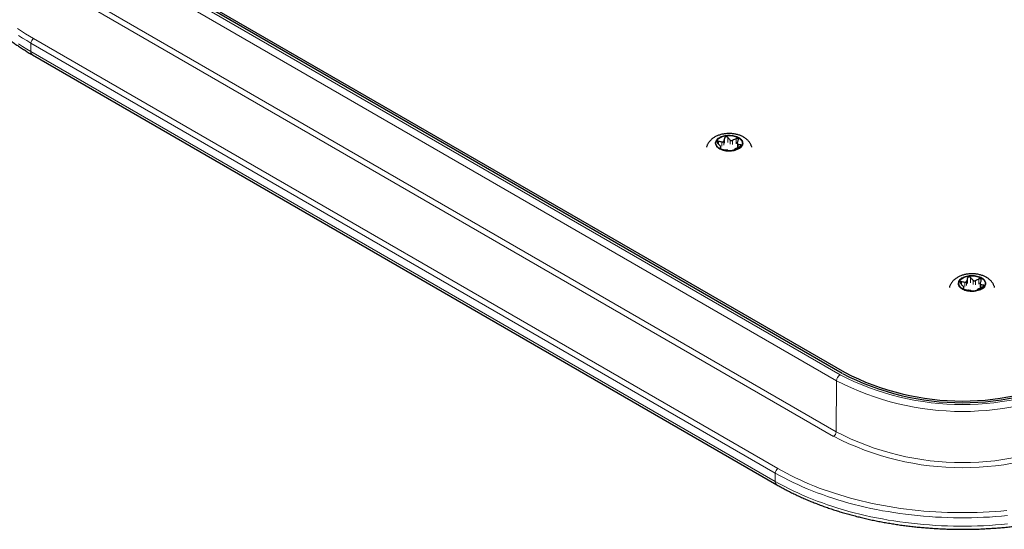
# Model space of a CAD drawing. Header units: millimetres. Extents: x 8 to 2314, y 12 to 2305.
# Tile 140 of 156: x 1782 to 1942, y 981 to 1064. Entities that reach past the tile are written whole.
import ezdxf

# ---------------------------------------------------------------- set-up
doc = ezdxf.new("R2010")
doc.units = ezdxf.units.MM

msp = doc.modelspace()

# ---------------------------------------------------------------- linework, layer by layer
at = {"color": 7, "linetype": 'Continuous', "lineweight": 30}
for p, q in [((1795.02, 1076.62), (1915.94, 1006.81)), ((1915.59, 1006.61), (1794.68, 1076.42)), ((1784.03, 1058.35), (1904.95, 988.54)), ((1895.87, 1043.08), (1895.87, 1043.39)), ((1898.54, 1043.93), (1898.54, 1043.3)), ((1935.33, 1020.3), (1935.33, 1020.61)), ((1938, 1021.15), (1938, 1020.52))]:
    msp.add_line(p, q, dxfattribs=at)
at = {"color": 252, "linetype": 'Continuous', "lineweight": 0}
for p, q in [((1914.67, 1005.43), (1793.75, 1075.24)), ((1794.32, 1076.21), (1915.23, 1006.41)), ((1793.69, 1066.94), (1914.6, 997.14)), ((1914.18, 996.41), (1793.27, 1066.21)), ((1784.21, 1060.99), (1905.13, 991.18)), ((1904.7, 990.45), (1783.79, 1060.25)), ((1783.79, 1060.25), (1783.79, 1058.9)), ((1783.79, 1058.9), (1904.7, 989.09)), ((1896.47, 1044.88), (1896.47, 1044.02)), ((1896.98, 1044.1), (1896.98, 1044.95)), ((1897.39, 1044.52), (1897.39, 1043.86)), ((1898.34, 1044.74), (1898.34, 1043.89)), ((1895.48, 1043.87), (1895.48, 1044.3)), ((1895.71, 1043.19), (1895.71, 1043.23)), ((1895.86, 1043.35), (1895.86, 1043.08)), ((1896.04, 1044.19), (1896.04, 1043.54)), ((1896.32, 1043.7), (1896.32, 1044.36)), ((1897.77, 1043.8), (1897.77, 1044.46)), ((1898.66, 1043.31), (1898.66, 1043.79)), ((1899.07, 1043.75), (1899.07, 1043.55)), ((1935.93, 1022.1), (1935.93, 1021.25)), ((1936.43, 1021.32), (1936.43, 1022.18)), ((1934.93, 1021.09), (1934.93, 1021.52)), ((1935.32, 1020.58), (1935.32, 1020.31)), ((1935.5, 1021.41), (1935.5, 1020.76)), ((1935.78, 1020.92), (1935.78, 1021.58)), ((1936.84, 1021.74), (1936.84, 1021.09)), ((1937.23, 1021.03), (1937.23, 1021.68)), ((1937.79, 1021.97), (1937.79, 1021.11)), ((1938.11, 1020.53), (1938.11, 1021.01)), ((1938.53, 1020.97), (1938.53, 1020.77)), ((1935.16, 1020.41), (1935.16, 1020.45)), ((1914.6, 997.14), (1914.67, 1005.43)), ((1904.7, 990.45), (1904.7, 989.09))]:
    msp.add_line(p, q, dxfattribs=at)
at = {"color": 252, "linetype": 'Continuous', "lineweight": 0, "flags": 128}
for points in [[(1781.61, 1062.63), (1782.23, 1062.21), (1782.88, 1061.79), (1783.54, 1061.38), (1784.21, 1060.99)], [(1783.79, 1060.25), (1783.1, 1060.66), (1782.43, 1061.07), (1781.78, 1061.49)], [(1781.78, 1060.14), (1782.43, 1059.71), (1783.1, 1059.3), (1783.79, 1058.9)], [(1898.8, 1044.93), (1898.63, 1045.01), (1898.45, 1045.09), (1898.26, 1045.16), (1898.05, 1045.21), (1897.84, 1045.25), (1897.62, 1045.28), (1897.4, 1045.3), (1897.18, 1045.31), (1896.95, 1045.3), (1896.73, 1045.28), (1896.52, 1045.24), (1896.31, 1045.2), (1896.11, 1045.14), (1895.92, 1045.07), (1895.74, 1044.99), (1895.58, 1044.9), (1895.43, 1044.8), (1895.3, 1044.7), (1895.19, 1044.58), (1895.1, 1044.47), (1895.03, 1044.34), (1894.99, 1044.22), (1894.96, 1044.09), (1894.96, 1043.96), (1894.98, 1043.83), (1895.02, 1043.7), (1895.08, 1043.58), (1895.17, 1043.46), (1895.27, 1043.34), (1895.4, 1043.24), (1895.54, 1043.14), (1895.7, 1043.04), (1895.87, 1042.96), (1896.06, 1042.89), (1896.26, 1042.83), (1896.46, 1042.78), (1896.68, 1042.74), (1896.9, 1042.72), (1897.12, 1042.71), (1897.35, 1042.71), (1897.57, 1042.72), (1897.79, 1042.75), (1898, 1042.79), (1898.21, 1042.84), (1898.4, 1042.91), (1898.59, 1042.98), (1898.76, 1043.07), (1898.91, 1043.16), (1899.05, 1043.26), (1899.17, 1043.37), (1899.27, 1043.49), (1899.35, 1043.61), (1899.41, 1043.73), (1899.44, 1043.86), (1899.46, 1043.99), (1899.45, 1044.12), (1899.42, 1044.25), (1899.36, 1044.37), (1899.29, 1044.5), (1899.2, 1044.61), (1899.08, 1044.73), (1898.95, 1044.83), (1898.8, 1044.93)], [(1938.25, 1022.15), (1938.09, 1022.23), (1937.91, 1022.31), (1937.71, 1022.38), (1937.51, 1022.43), (1937.3, 1022.47), (1937.08, 1022.51), (1936.86, 1022.52), (1936.63, 1022.53), (1936.41, 1022.52), (1936.19, 1022.5), (1935.97, 1022.47), (1935.76, 1022.42), (1935.56, 1022.36), (1935.37, 1022.29), (1935.2, 1022.21), (1935.03, 1022.12), (1934.89, 1022.03), (1934.76, 1021.92), (1934.65, 1021.81), (1934.56, 1021.69), (1934.49, 1021.57), (1934.44, 1021.44), (1934.42, 1021.31), (1934.41, 1021.18), (1934.43, 1021.05), (1934.48, 1020.92), (1934.54, 1020.8), (1934.62, 1020.68), (1934.73, 1020.57), (1934.85, 1020.46), (1934.99, 1020.36), (1935.15, 1020.27), (1935.33, 1020.18), (1935.51, 1020.11), (1935.71, 1020.05), (1935.92, 1020), (1936.13, 1019.97), (1936.36, 1019.94), (1936.58, 1019.93), (1936.8, 1019.93), (1937.03, 1019.95), (1937.25, 1019.97), (1937.46, 1020.01), (1937.66, 1020.07), (1937.86, 1020.13), (1938.04, 1020.2), (1938.21, 1020.29), (1938.37, 1020.38), (1938.51, 1020.48), (1938.63, 1020.59), (1938.73, 1020.71), (1938.8, 1020.83), (1938.86, 1020.96), (1938.9, 1021.08), (1938.91, 1021.21), (1938.9, 1021.34), (1938.87, 1021.47), (1938.82, 1021.6), (1938.75, 1021.72), (1938.65, 1021.84), (1938.54, 1021.95), (1938.4, 1022.05), (1938.25, 1022.15)], [(1942.41, 983.54), (1941.45, 983.45), (1940.48, 983.37), (1939.5, 983.31), (1938.53, 983.26), (1937.55, 983.22), (1936.58, 983.19), (1935.6, 983.18), (1934.62, 983.18), (1933.64, 983.19), (1932.66, 983.22), (1931.68, 983.26), (1930.71, 983.31), (1929.74, 983.37), (1928.77, 983.45), (1927.8, 983.54), (1926.84, 983.64), (1925.88, 983.76), (1924.93, 983.88), (1923.98, 984.02), (1923.04, 984.18), (1922.1, 984.34), (1921.17, 984.52), (1920.25, 984.71), (1919.33, 984.91), (1918.43, 985.12), (1917.53, 985.35), (1916.64, 985.58), (1915.76, 985.83), (1914.89, 986.09), (1914.03, 986.36), (1913.18, 986.65), (1912.35, 986.94), (1911.52, 987.24), (1910.71, 987.56), (1909.91, 987.89), (1909.13, 988.22), (1908.35, 988.57), (1907.59, 988.93), (1906.85, 989.29), (1906.12, 989.67), (1905.4, 990.05), (1904.7, 990.45)], [(1905.13, 991.18), (1905.82, 990.79), (1906.52, 990.41), (1907.24, 990.04), (1907.98, 989.68), (1908.73, 989.33), (1909.49, 988.99), (1910.26, 988.66), (1911.05, 988.33), (1911.85, 988.02), (1912.67, 987.72), (1913.49, 987.43), (1914.33, 987.16), (1915.17, 986.89), (1916.03, 986.63), (1916.9, 986.39), (1917.77, 986.15), (1918.66, 985.93), (1919.55, 985.72), (1920.45, 985.52), (1921.36, 985.34), (1922.28, 985.16), (1923.2, 985), (1924.13, 984.85), (1925.07, 984.71), (1926.01, 984.58), (1926.95, 984.47), (1927.9, 984.37), (1928.86, 984.28), (1929.81, 984.21), (1930.77, 984.14), (1931.73, 984.09), (1932.7, 984.05), (1933.66, 984.03), (1934.62, 984.02), (1935.59, 984.02), (1936.55, 984.03), (1937.52, 984.05), (1938.48, 984.09), (1939.44, 984.14), (1940.4, 984.21), (1941.36, 984.28), (1942.31, 984.37)], [(1942.41, 982.18), (1941.45, 982.09), (1940.48, 982.02), (1939.5, 981.95), (1938.53, 981.9), (1937.55, 981.86), (1936.58, 981.84), (1935.6, 981.83), (1934.62, 981.83), (1933.64, 981.84), (1932.66, 981.86), (1931.68, 981.9), (1930.71, 981.95), (1929.74, 982.02), (1928.77, 982.09), (1927.8, 982.18), (1926.84, 982.29), (1925.88, 982.4), (1924.93, 982.53), (1923.98, 982.67), (1923.04, 982.82), (1922.1, 982.99), (1921.17, 983.16), (1920.25, 983.35), (1919.33, 983.55), (1918.43, 983.77), (1917.53, 983.99), (1916.64, 984.23), (1915.76, 984.48), (1914.89, 984.74), (1914.03, 985.01), (1913.18, 985.29), (1912.35, 985.59), (1911.52, 985.89), (1910.71, 986.21), (1909.91, 986.53), (1909.13, 986.87), (1908.35, 987.21), (1907.59, 987.57), (1906.85, 987.94), (1906.12, 988.31), (1905.4, 988.7), (1904.7, 989.09)]]:
    msp.add_lwpolyline(points, dxfattribs=at)
at = {"color": 7, "linetype": 'Continuous', "lineweight": 30, "flags": 128}
for points in [[(1895.69, 1043.13), (1895.54, 1043.22), (1895.41, 1043.32), (1895.3, 1043.43), (1895.21, 1043.55), (1895.14, 1043.67), (1895.09, 1043.79), (1895.06, 1043.91), (1895.06, 1044.04), (1895.07, 1044.16), (1895.11, 1044.29), (1895.17, 1044.41), (1895.25, 1044.52), (1895.35, 1044.64), (1895.47, 1044.74), (1895.61, 1044.84), (1895.76, 1044.93), (1895.93, 1045.01), (1896.12, 1045.08), (1896.31, 1045.13), (1896.51, 1045.18), (1896.72, 1045.22), (1896.93, 1045.24), (1897.15, 1045.25), (1897.37, 1045.24), (1897.59, 1045.23), (1897.8, 1045.2), (1898, 1045.16), (1898.2, 1045.11), (1898.39, 1045.04), (1898.56, 1044.97), (1898.73, 1044.88), (1898.87, 1044.79), (1899, 1044.69), (1899.11, 1044.58), (1899.2, 1044.47), (1899.27, 1044.35), (1899.32, 1044.23), (1899.35, 1044.1), (1899.36, 1043.98), (1899.34, 1043.85), (1899.3, 1043.73), (1899.24, 1043.61), (1899.16, 1043.49), (1899.06, 1043.38), (1898.94, 1043.27), (1898.8, 1043.17), (1898.65, 1043.09), (1898.48, 1043.01), (1898.3, 1042.94), (1898.1, 1042.88), (1897.9, 1042.83), (1897.69, 1042.8), (1897.48, 1042.78), (1897.26, 1042.77), (1897.04, 1042.77), (1896.83, 1042.79), (1896.61, 1042.81), (1896.41, 1042.85), (1896.21, 1042.91), (1896.02, 1042.97), (1895.85, 1043.04), (1895.69, 1043.13)], [(1935.14, 1020.35), (1935, 1020.44), (1934.87, 1020.55), (1934.76, 1020.65), (1934.67, 1020.77), (1934.6, 1020.89), (1934.55, 1021.01), (1934.52, 1021.13), (1934.51, 1021.26), (1934.53, 1021.39), (1934.57, 1021.51), (1934.63, 1021.63), (1934.71, 1021.75), (1934.81, 1021.86), (1934.93, 1021.96), (1935.07, 1022.06), (1935.22, 1022.15), (1935.39, 1022.23), (1935.57, 1022.3), (1935.77, 1022.36), (1935.97, 1022.4), (1936.18, 1022.44), (1936.39, 1022.46), (1936.61, 1022.47), (1936.83, 1022.47), (1937.04, 1022.45), (1937.25, 1022.42), (1937.46, 1022.38), (1937.66, 1022.33), (1937.85, 1022.27), (1938.02, 1022.19), (1938.18, 1022.11), (1938.33, 1022.01), (1938.46, 1021.91), (1938.57, 1021.8), (1938.66, 1021.69), (1938.73, 1021.57), (1938.78, 1021.45), (1938.81, 1021.32), (1938.81, 1021.2), (1938.8, 1021.07), (1938.76, 1020.95), (1938.7, 1020.83), (1938.62, 1020.71), (1938.52, 1020.6), (1938.4, 1020.49), (1938.26, 1020.4), (1938.1, 1020.31), (1937.94, 1020.23), (1937.75, 1020.16), (1937.56, 1020.1), (1937.36, 1020.05), (1937.15, 1020.02), (1936.93, 1020), (1936.72, 1019.99), (1936.5, 1019.99), (1936.28, 1020.01), (1936.07, 1020.04), (1935.87, 1020.08), (1935.67, 1020.13), (1935.48, 1020.19), (1935.3, 1020.27), (1935.14, 1020.35)]]:
    msp.add_lwpolyline(points, dxfattribs=at)
at = {"color": 252, "linetype": 'Continuous', "lineweight": 0}
for centre, radius, start, end in [((1784.71, 1060.21), 0.922, 122.6055, 177.3945), ((1784.38, 1058.84), 0.598, 174.0544, 234.6334), ((1915.89, 1005.37), 1.23, 122.5051, 177.2062), ((1935.11, 1044.77), 43.2, 242.6097, 297.3903), ((1935.11, 1044.85), 44.4, 242.5918, 297.4082), ((1913.68, 997.19), 0.923, 302.6294, 357.0819), ((1935.11, 1036.68), 44.54, 242.5918, 297.4082), ((1935.11, 1036.77), 45.46, 242.5918, 297.4082), ((1905.62, 990.41), 0.922, 122.6055, 177.3945), ((1905.3, 989.03), 0.598, 174.0536, 234.6425)]:
    msp.add_arc(centre, radius, start, end, dxfattribs=at)
at = {"color": 7, "linetype": 'Continuous', "lineweight": 30}
for centre, radius in [((1935.11, 1044.25), 42.39), ((1935.11, 1043.79), 41.65)]:
    msp.add_arc(centre, radius, 242.5905, 297.4095, dxfattribs=at)
for points, knots in [([(1771.2, 1076.14), (1771.2, 1076.12), (1771.2, 1075.92), (1771.22, 1075.55), (1771.26, 1075), (1771.32, 1074.46), (1771.4, 1073.91), (1771.5, 1073.37), (1771.62, 1072.83), (1771.76, 1072.29), (1771.92, 1071.75), (1772.1, 1071.22), (1772.3, 1070.69), (1772.52, 1070.16), (1772.76, 1069.63), (1773.01, 1069.1), (1773.29, 1068.58), (1773.58, 1068.06), (1773.9, 1067.55), (1774.23, 1067.04), (1774.58, 1066.54), (1774.95, 1066.03), (1775.34, 1065.54), (1775.74, 1065.05), (1776.17, 1064.56), (1776.61, 1064.08), (1777.07, 1063.61), (1777.54, 1063.14), (1778.04, 1062.68), (1778.55, 1062.22), (1779.07, 1061.78), (1779.62, 1061.33), (1780.17, 1060.9), (1780.75, 1060.47), (1781.34, 1060.05), (1781.94, 1059.64), (1782.56, 1059.24), (1783.19, 1058.84), (1783.69, 1058.55), (1783.97, 1058.38), (1784.03, 1058.35)], [0, 0, 0, 0, 0.002265, 0.029281, 0.056299, 0.083325, 0.110364, 0.137423, 0.164506, 0.191618, 0.218762, 0.245942, 0.273161, 0.30042, 0.327721, 0.355065, 0.382452, 0.40988, 0.43735, 0.464859, 0.492406, 0.519988, 0.547604, 0.57525, 0.602924, 0.630623, 0.658344, 0.686086, 0.713845, 0.741618, 0.769405, 0.797202, 0.825007, 0.85282, 0.880637, 0.908458, 0.936282, 0.964107, 0.991932, 1, 1, 1, 1]), ([(1900.89, 1043.34), (1900.88, 1043.36), (1900.86, 1043.45), (1900.81, 1043.6), (1900.72, 1043.79), (1900.62, 1043.98), (1900.5, 1044.16), (1900.37, 1044.33), (1900.22, 1044.49), (1900.05, 1044.65), (1899.87, 1044.79), (1899.7, 1044.91), (1899.54, 1045), (1899.38, 1045.09), (1899.18, 1045.19), (1898.94, 1045.29), (1898.69, 1045.37), (1898.43, 1045.44), (1898.17, 1045.5), (1897.9, 1045.54), (1897.63, 1045.57), (1897.36, 1045.58), (1897.08, 1045.58), (1896.81, 1045.57), (1896.54, 1045.54), (1896.27, 1045.5), (1896.01, 1045.45), (1895.75, 1045.38), (1895.49, 1045.29), (1895.24, 1045.19), (1895, 1045.08), (1894.77, 1044.95), (1894.56, 1044.8), (1894.36, 1044.64), (1894.18, 1044.48), (1894.02, 1044.3), (1893.88, 1044.12), (1893.76, 1043.92), (1893.65, 1043.72), (1893.58, 1043.52), (1893.54, 1043.39), (1893.53, 1043.34)], [0, 0, 0, 0, 0.0073605, 0.0307739, 0.0543186, 0.0780894, 0.1021832, 0.1266944, 0.1517085, 0.1772906, 0.2034711, 0.2302313, 0.2455261, 0.2623107, 0.2901644, 0.3180734, 0.346037, 0.3739539, 0.4017806, 0.429508, 0.4571509, 0.4847401, 0.5123157, 0.5399231, 0.5675954, 0.5953804, 0.6233245, 0.6514683, 0.6798396, 0.708444, 0.7372513, 0.7661657, 0.7950072, 0.8235833, 0.8517046, 0.8764106, 0.9032703, 0.9295192, 0.9551336, 0.980181, 1, 1, 1, 1]), ([(1896.47, 1044.88), (1896.45, 1044.79), (1896.4, 1044.61), (1896.35, 1044.44), (1896.32, 1044.36)], [0, 0, 0, 0, 0.4996038, 1, 1, 1, 1]), ([(1896.98, 1044.95), (1896.95, 1044.98), (1896.9, 1045.03), (1896.8, 1045.06), (1896.7, 1045.07), (1896.61, 1045.04), (1896.54, 1044.99), (1896.49, 1044.93), (1896.48, 1044.89), (1896.47, 1044.88)], [0, 0, 0, 0, 0.165353, 0.33162, 0.484162, 0.625774, 0.765975, 0.913088, 1, 1, 1, 1]), ([(1897.39, 1044.52), (1897.35, 1044.55), (1897.22, 1044.69), (1897.08, 1044.84), (1896.98, 1044.95)], [0, 0, 0, 0, 0.238341, 1, 1, 1, 1]), ([(1897.39, 1044.52), (1897.42, 1044.5), (1897.47, 1044.45), (1897.58, 1044.42), (1897.69, 1044.43), (1897.75, 1044.45), (1897.77, 1044.46)], [0, 0, 0, 0, 0.273891, 0.549364, 0.806277, 1, 1, 1, 1]), ([(1898.34, 1044.74), (1898.24, 1044.69), (1898.06, 1044.6), (1897.87, 1044.51), (1897.77, 1044.46)], [0, 0, 0, 0, 0.499604, 1, 1, 1, 1]), ([(1898.7, 1044.53), (1898.71, 1044.56), (1898.72, 1044.62), (1898.7, 1044.7), (1898.64, 1044.76), (1898.56, 1044.79), (1898.48, 1044.79), (1898.4, 1044.77), (1898.35, 1044.75), (1898.34, 1044.74)], [0, 0, 0, 0, 0.165307, 0.33158, 0.484126, 0.62574, 0.76594, 0.91305, 1, 1, 1, 1]), ([(1898.55, 1044.01), (1898.58, 1044.1), (1898.63, 1044.27), (1898.68, 1044.44), (1898.7, 1044.53)], [0, 0, 0, 0, 0.499473, 1, 1, 1, 1]), ([(1895.48, 1044.3), (1895.45, 1044.31), (1895.38, 1044.32), (1895.31, 1044.29), (1895.26, 1044.25), (1895.25, 1044.19), (1895.27, 1044.12), (1895.3, 1044.06), (1895.33, 1044.02), (1895.34, 1044.01)], [0, 0, 0, 0, 0.165307, 0.33158, 0.484126, 0.62574, 0.765939, 0.91305, 1, 1, 1, 1]), ([(1895.34, 1044.01), (1895.45, 1043.9), (1895.58, 1043.75), (1895.72, 1043.61), (1895.76, 1043.58)], [0, 0, 0, 0, 0.761658, 1, 1, 1, 1]), ([(1896.04, 1044.19), (1895.95, 1044.21), (1895.76, 1044.24), (1895.57, 1044.28), (1895.48, 1044.3)], [0, 0, 0, 0, 0.499473, 1, 1, 1, 1]), ([(1895.7, 1043.21), (1895.7, 1043.2), (1895.69, 1043.19), (1895.72, 1043.17), (1895.77, 1043.13), (1895.85, 1043.09), (1895.93, 1043.05), (1896.01, 1043.03), (1896.06, 1043.02), (1896.08, 1043.01)], [0, 0, 0, 0, 0.040748, 0.231833, 0.407143, 0.56989, 0.731011, 0.900075, 1, 1, 1, 1]), ([(1895.86, 1043.35), (1895.83, 1043.33), (1895.78, 1043.28), (1895.73, 1043.24), (1895.71, 1043.23)], [0, 0, 0, 0, 0.4994728, 1, 1, 1, 1]), ([(1895.86, 1043.35), (1895.87, 1043.37), (1895.88, 1043.39), (1895.86, 1043.45), (1895.81, 1043.52), (1895.77, 1043.56), (1895.76, 1043.58)], [0, 0, 0, 0, 0.273824, 0.549306, 0.806223, 1, 1, 1, 1]), ([(1896.04, 1044.19), (1896.08, 1044.19), (1896.15, 1044.19), (1896.24, 1044.22), (1896.3, 1044.28), (1896.31, 1044.33), (1896.32, 1044.36)], [0, 0, 0, 0, 0.273824, 0.549306, 0.806223, 1, 1, 1, 1]), ([(1896.08, 1043.01), (1896.17, 1042.99), (1896.35, 1042.95), (1896.54, 1042.92), (1896.64, 1042.9)], [0, 0, 0, 0, 0.4996038, 1, 1, 1, 1]), ([(1897.02, 1042.84), (1897, 1042.85), (1896.94, 1042.86), (1896.83, 1042.88), (1896.72, 1042.89), (1896.66, 1042.9), (1896.64, 1042.9)], [0, 0, 0, 0, 0.273891, 0.549364, 0.806277, 1, 1, 1, 1]), ([(1897.44, 1042.8), (1897.46, 1042.8), (1897.51, 1042.8), (1897.61, 1042.81), (1897.72, 1042.82), (1897.8, 1042.83), (1897.88, 1042.85), (1897.92, 1042.87), (1897.93, 1042.88), (1897.94, 1042.88)], [0, 0, 0, 0, 0.165353, 0.33162, 0.484162, 0.625774, 0.765975, 0.913088, 1, 1, 1, 1]), ([(1897.94, 1042.88), (1897.96, 1042.9), (1898.01, 1042.94), (1898.06, 1042.98), (1898.09, 1043.01)], [0, 0, 0, 0, 0.499604, 1, 1, 1, 1]), ([(1898.37, 1043.17), (1898.34, 1043.16), (1898.27, 1043.12), (1898.18, 1043.07), (1898.12, 1043.03), (1898.1, 1043.02), (1898.09, 1043.01)], [0, 0, 0, 0, 0.273824, 0.549306, 0.8062232, 1, 1, 1, 1]), ([(1898.37, 1043.17), (1898.47, 1043.22), (1898.66, 1043.31), (1898.84, 1043.41), (1898.94, 1043.46)], [0, 0, 0, 0, 0.499473, 1, 1, 1, 1]), ([(1898.55, 1044.01), (1898.55, 1043.98), (1898.53, 1043.92), (1898.55, 1043.85), (1898.6, 1043.8), (1898.64, 1043.79), (1898.66, 1043.79)], [0, 0, 0, 0, 0.2738242, 0.5493061, 0.8062233, 1, 1, 1, 1]), ([(1899.07, 1043.75), (1899.02, 1043.75), (1898.89, 1043.76), (1898.75, 1043.77), (1898.66, 1043.79)], [0, 0, 0, 0, 0.3387949, 1, 1, 1, 1]), ([(1898.94, 1043.46), (1898.97, 1043.47), (1899.03, 1043.51), (1899.1, 1043.57), (1899.15, 1043.63), (1899.16, 1043.68), (1899.15, 1043.72), (1899.11, 1043.74), (1899.08, 1043.74), (1899.07, 1043.75)], [0, 0, 0, 0, 0.1653069, 0.3315801, 0.4841259, 0.6257399, 0.7659394, 0.9130499, 1, 1, 1, 1]), ([(1897.02, 1042.84), (1897.12, 1042.83), (1897.26, 1042.81), (1897.39, 1042.81), (1897.44, 1042.8)], [0, 0, 0, 0, 0.661205, 1, 1, 1, 1]), ([(1940.34, 1020.56), (1940.34, 1020.58), (1940.32, 1020.67), (1940.26, 1020.82), (1940.18, 1021.01), (1940.08, 1021.2), (1939.96, 1021.38), (1939.83, 1021.55), (1939.68, 1021.72), (1939.51, 1021.87), (1939.32, 1022.02), (1939.15, 1022.13), (1939, 1022.22), (1938.84, 1022.31), (1938.64, 1022.41), (1938.4, 1022.51), (1938.15, 1022.59), (1937.89, 1022.66), (1937.62, 1022.72), (1937.36, 1022.76), (1937.09, 1022.79), (1936.81, 1022.8), (1936.54, 1022.8), (1936.27, 1022.79), (1936, 1022.76), (1935.73, 1022.72), (1935.46, 1022.67), (1935.2, 1022.6), (1934.95, 1022.51), (1934.7, 1022.41), (1934.46, 1022.3), (1934.23, 1022.17), (1934.01, 1022.02), (1933.81, 1021.87), (1933.63, 1021.7), (1933.48, 1021.52), (1933.34, 1021.34), (1933.21, 1021.14), (1933.11, 1020.94), (1933.03, 1020.74), (1933, 1020.62), (1932.98, 1020.56)], [0, 0, 0, 0, 0.00736, 0.030774, 0.054319, 0.078089, 0.102183, 0.126694, 0.151709, 0.177291, 0.203471, 0.230231, 0.245526, 0.262311, 0.290164, 0.318073, 0.346037, 0.373954, 0.401781, 0.429508, 0.457151, 0.48474, 0.512316, 0.539923, 0.567595, 0.59538, 0.623324, 0.651468, 0.67984, 0.708444, 0.737251, 0.766166, 0.795007, 0.823583, 0.851705, 0.876411, 0.90327, 0.929519, 0.955134, 0.980181, 1, 1, 1, 1]), ([(1935.93, 1022.1), (1935.91, 1022.01), (1935.86, 1021.83), (1935.81, 1021.66), (1935.78, 1021.58)], [0, 0, 0, 0, 0.499604, 1, 1, 1, 1]), ([(1936.43, 1022.18), (1936.41, 1022.2), (1936.36, 1022.25), (1936.25, 1022.29), (1936.15, 1022.29), (1936.06, 1022.26), (1935.99, 1022.22), (1935.95, 1022.16), (1935.94, 1022.11), (1935.93, 1022.1)], [0, 0, 0, 0, 0.165353, 0.33162, 0.484162, 0.625774, 0.765975, 0.913088, 1, 1, 1, 1]), ([(1936.84, 1021.74), (1936.81, 1021.78), (1936.67, 1021.92), (1936.54, 1022.06), (1936.43, 1022.18)], [0, 0, 0, 0, 0.238341, 1, 1, 1, 1]), ([(1934.93, 1021.52), (1934.9, 1021.53), (1934.84, 1021.54), (1934.77, 1021.52), (1934.72, 1021.47), (1934.71, 1021.41), (1934.72, 1021.35), (1934.76, 1021.28), (1934.79, 1021.25), (1934.8, 1021.23)], [0, 0, 0, 0, 0.165307, 0.33158, 0.484126, 0.62574, 0.765939, 0.91305, 1, 1, 1, 1]), ([(1934.8, 1021.23), (1934.9, 1021.12), (1935.04, 1020.97), (1935.18, 1020.83), (1935.21, 1020.8)], [0, 0, 0, 0, 0.761658, 1, 1, 1, 1]), ([(1935.5, 1021.41), (1935.4, 1021.43), (1935.21, 1021.46), (1935.03, 1021.5), (1934.93, 1021.52)], [0, 0, 0, 0, 0.4994728, 1, 1, 1, 1]), ([(1935.32, 1020.58), (1935.29, 1020.55), (1935.24, 1020.5), (1935.19, 1020.47), (1935.16, 1020.45)], [0, 0, 0, 0, 0.499473, 1, 1, 1, 1]), ([(1935.32, 1020.58), (1935.32, 1020.59), (1935.34, 1020.61), (1935.31, 1020.67), (1935.27, 1020.74), (1935.23, 1020.78), (1935.21, 1020.8)], [0, 0, 0, 0, 0.273824, 0.549306, 0.806223, 1, 1, 1, 1]), ([(1935.5, 1021.41), (1935.53, 1021.41), (1935.6, 1021.41), (1935.69, 1021.45), (1935.75, 1021.51), (1935.77, 1021.56), (1935.78, 1021.58)], [0, 0, 0, 0, 0.273824, 0.549306, 0.806223, 1, 1, 1, 1]), ([(1936.84, 1021.74), (1936.87, 1021.72), (1936.93, 1021.67), (1937.04, 1021.64), (1937.15, 1021.65), (1937.21, 1021.67), (1937.23, 1021.68)], [0, 0, 0, 0, 0.273891, 0.549364, 0.806277, 1, 1, 1, 1]), ([(1937.79, 1021.97), (1937.7, 1021.92), (1937.52, 1021.82), (1937.33, 1021.73), (1937.23, 1021.68)], [0, 0, 0, 0, 0.499604, 1, 1, 1, 1]), ([(1938.16, 1021.75), (1938.17, 1021.78), (1938.18, 1021.84), (1938.15, 1021.92), (1938.1, 1021.98), (1938.02, 1022.01), (1937.93, 1022.01), (1937.86, 1022), (1937.81, 1021.97), (1937.79, 1021.97)], [0, 0, 0, 0, 0.165307, 0.33158, 0.484126, 0.62574, 0.76594, 0.91305, 1, 1, 1, 1]), ([(1937.83, 1020.4), (1937.92, 1020.44), (1938.11, 1020.53), (1938.3, 1020.63), (1938.39, 1020.68)], [0, 0, 0, 0, 0.499473, 1, 1, 1, 1]), ([(1938.01, 1021.23), (1938, 1021.2), (1937.99, 1021.14), (1938.01, 1021.07), (1938.06, 1021.02), (1938.1, 1021.01), (1938.11, 1021.01)], [0, 0, 0, 0, 0.273824, 0.549306, 0.806223, 1, 1, 1, 1]), ([(1938.01, 1021.23), (1938.04, 1021.32), (1938.09, 1021.49), (1938.14, 1021.66), (1938.16, 1021.75)], [0, 0, 0, 0, 0.499473, 1, 1, 1, 1]), ([(1938.53, 1020.97), (1938.48, 1020.97), (1938.34, 1020.98), (1938.21, 1021), (1938.11, 1021.01)], [0, 0, 0, 0, 0.338795, 1, 1, 1, 1]), ([(1938.39, 1020.68), (1938.42, 1020.7), (1938.49, 1020.73), (1938.56, 1020.8), (1938.61, 1020.86), (1938.62, 1020.91), (1938.6, 1020.94), (1938.57, 1020.96), (1938.54, 1020.97), (1938.53, 1020.97)], [0, 0, 0, 0, 0.1653069, 0.3315801, 0.4841259, 0.6257399, 0.7659394, 0.9130499, 1, 1, 1, 1]), ([(1935.16, 1020.43), (1935.16, 1020.43), (1935.15, 1020.42), (1935.18, 1020.39), (1935.23, 1020.35), (1935.3, 1020.31), (1935.39, 1020.27), (1935.47, 1020.25), (1935.51, 1020.24), (1935.53, 1020.24)], [0, 0, 0, 0, 0.040748, 0.231833, 0.407143, 0.56989, 0.731011, 0.900075, 1, 1, 1, 1]), ([(1935.53, 1020.24), (1935.62, 1020.21), (1935.81, 1020.17), (1936, 1020.14), (1936.09, 1020.13)], [0, 0, 0, 0, 0.4996038, 1, 1, 1, 1]), ([(1936.48, 1020.07), (1936.45, 1020.07), (1936.4, 1020.08), (1936.28, 1020.1), (1936.18, 1020.11), (1936.12, 1020.12), (1936.09, 1020.13)], [0, 0, 0, 0, 0.2738911, 0.5493636, 0.8062775, 1, 1, 1, 1]), ([(1936.48, 1020.07), (1936.57, 1020.05), (1936.71, 1020.04), (1936.85, 1020.03), (1936.89, 1020.02)], [0, 0, 0, 0, 0.661205, 1, 1, 1, 1]), ([(1936.89, 1020.02), (1936.92, 1020.02), (1936.97, 1020.02), (1937.07, 1020.03), (1937.17, 1020.04), (1937.26, 1020.06), (1937.33, 1020.07), (1937.38, 1020.09), (1937.39, 1020.1), (1937.4, 1020.1)], [0, 0, 0, 0, 0.165353, 0.33162, 0.484162, 0.625774, 0.765975, 0.913088, 1, 1, 1, 1]), ([(1937.4, 1020.1), (1937.42, 1020.12), (1937.47, 1020.16), (1937.52, 1020.21), (1937.55, 1020.23)], [0, 0, 0, 0, 0.499604, 1, 1, 1, 1]), ([(1937.83, 1020.4), (1937.79, 1020.38), (1937.72, 1020.34), (1937.63, 1020.29), (1937.57, 1020.26), (1937.55, 1020.24), (1937.55, 1020.23)], [0, 0, 0, 0, 0.273824, 0.549306, 0.806223, 1, 1, 1, 1]), ([(1904.95, 988.54), (1905.07, 988.48), (1905.4, 988.29), (1905.97, 987.97), (1906.66, 987.61), (1907.35, 987.26), (1908.07, 986.91), (1908.79, 986.58), (1909.53, 986.25), (1910.27, 985.93), (1911.03, 985.63), (1911.8, 985.33), (1912.58, 985.04), (1913.37, 984.76), (1914.17, 984.5), (1914.98, 984.24), (1915.8, 983.99), (1916.63, 983.75), (1917.46, 983.53), (1918.3, 983.31), (1919.16, 983.11), (1920.01, 982.91), (1920.88, 982.73), (1921.75, 982.56), (1922.63, 982.4), (1923.51, 982.25), (1924.4, 982.11), (1925.29, 981.98), (1926.19, 981.86), (1927.09, 981.75), (1928, 981.66), (1928.9, 981.58), (1929.81, 981.51), (1930.73, 981.45), (1931.64, 981.4), (1932.56, 981.36), (1933.48, 981.33), (1934.4, 981.32), (1935.32, 981.31), (1936.24, 981.32), (1937.15, 981.34), (1938.07, 981.37), (1938.99, 981.42), (1939.9, 981.47), (1940.82, 981.54), (1941.73, 981.61), (1942.63, 981.7), (1943.54, 981.8), (1944.44, 981.91), (1945.33, 982.03), (1946.22, 982.17), (1947.11, 982.31), (1947.99, 982.47), (1948.86, 982.63), (1949.73, 982.81), (1950.59, 983), (1951.45, 983.2), (1952.3, 983.41), (1953.13, 983.63), (1953.97, 983.86), (1954.79, 984.1), (1955.6, 984.35), (1956.41, 984.62), (1957.2, 984.89), (1957.99, 985.17), (1958.76, 985.46), (1959.53, 985.76), (1960.28, 986.08), (1961.02, 986.4), (1961.76, 986.73), (1962.47, 987.07), (1963.18, 987.42), (1963.87, 987.77), (1964.54, 988.13), (1965, 988.39), (1965.24, 988.53), (1965.26, 988.54)], [0, 0, 0, 0, 0.007285, 0.021088, 0.03489, 0.04869, 0.062489, 0.076286, 0.090081, 0.103875, 0.117666, 0.131455, 0.145242, 0.159028, 0.17281, 0.186591, 0.20037, 0.214147, 0.227922, 0.241695, 0.255466, 0.269235, 0.283003, 0.296769, 0.310534, 0.324297, 0.338059, 0.35182, 0.365579, 0.379338, 0.393095, 0.406852, 0.420608, 0.434364, 0.448119, 0.461873, 0.475628, 0.489382, 0.503136, 0.51689, 0.530644, 0.544398, 0.558152, 0.571907, 0.585663, 0.599419, 0.613176, 0.626933, 0.640692, 0.654451, 0.668212, 0.681973, 0.695736, 0.709501, 0.723267, 0.737035, 0.750804, 0.764575, 0.778348, 0.792123, 0.8059, 0.819679, 0.83346, 0.847244, 0.861029, 0.874817, 0.888608, 0.9024, 0.916195, 0.929992, 0.943791, 0.957593, 0.971396, 0.985201, 0.99828, 1, 1, 1, 1])]:
    msp.add_open_spline(points, degree=3, knots=knots, dxfattribs=at)

doc.saveas('drawing.dxf')
